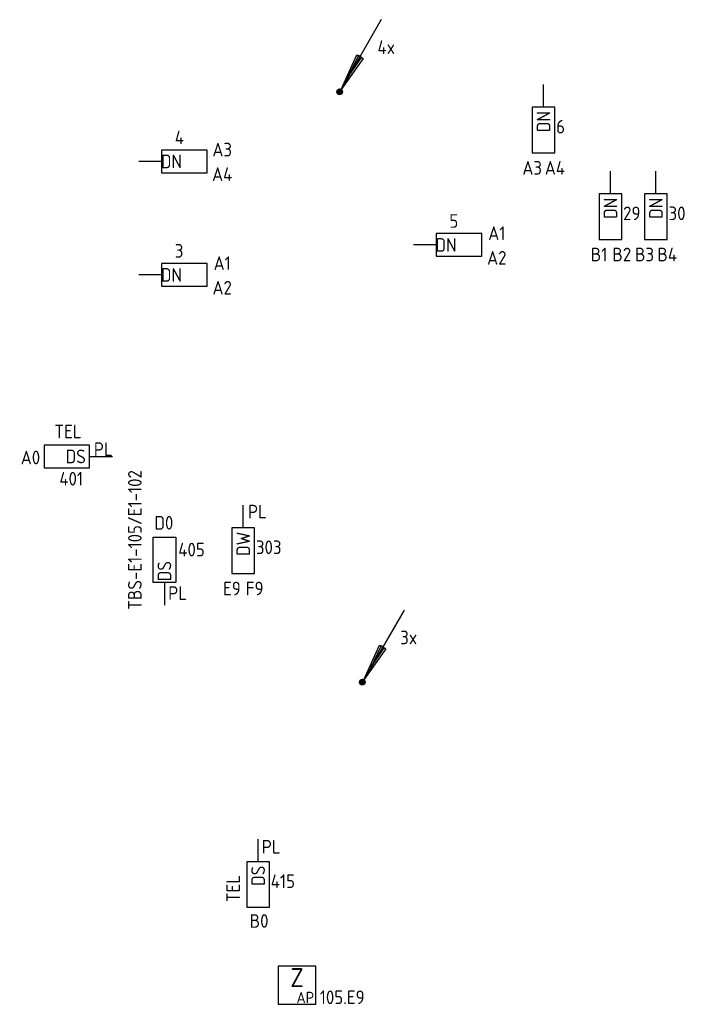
# Model space of a CAD drawing. Header units: millimetres. Extents: x 2288 to 47276, y -13790 to 63657.
# Tile 23 of 26: x 6577 to 15403, y 42543 to 55553. Entities that reach past the tile are written whole.
import ezdxf
from ezdxf.enums import TextEntityAlignment as Align

# ---------------------------------------------------------------- set-up
doc = ezdxf.new("R2010")
doc.units = ezdxf.units.MM
doc.header["$LTSCALE"] = 100
for name, color, linetype in [('EB6416--_ATTRIB', 1, 'Continuous'), ('EB6441--_ATTRIB', 2, 'Continuous'), ('EB6445--_ATTRIB', 2, 'Continuous'), ('EL6416--_WIRELESS-Z', 1, 'Continuous'), ('EL6441--_DATACOM', 3, 'Continuous'), ('EL6445--_Datanet', 3, 'Continuous')]:
    doc.layers.add(name, color=color, linetype=linetype)
doc.styles.add('1_5', font='isocp.shx', dxfattribs={"height": 1.5})
doc.styles.add('1_8', font='ISO.shx', dxfattribs={"height": 1.8})
doc.styles.add('2_5', font='isocp.shx', dxfattribs={"height": 2.5})
doc.styles.add('NORATT', font='isocp.shx')

# ---------------------------------------------------------------- blocks, each defined once
blk = doc.blocks.new('EA600123')
at = {"linetype": 'Continuous'}
for p, q in [((5.5, 9.53), (0.19, 0.32)), ((-0.37, 0.07), (0.37, 0.07)), ((-0.3, 0.23), (0.3, 0.23)), ((-0.37, -0.08), (0.37, -0.08)), ((-0.3, -0.23), (0.3, -0.23))]:
    blk.add_line(p, q, dxfattribs=at)
for points in [[(3.12, 4.4), (0.19, 0.32), (2.25, 4.9)], [(2.47, 4.78), (1.06, 1.84), (2.9, 4.53)]]:
    blk.add_lwpolyline(points, close=True, dxfattribs=at)
blk.add_circle((0, 0), 0.375, dxfattribs=at)
at = {"linetype": 'Continuous', "style": 'NORATT', "flags": 8}
blk.add_attdef('KBTALB', (5, 5), '', height=1.8, dxfattribs=at)
at = {"style": 'NORATT'}
for tag, flags, p in [('CODE', 9, (0, 3)), ('M_CODE', 8, (0, 0))]:
    blk.add_attdef(tag, text='', height=1.8, dxfattribs=dict(at, flags=flags)).set_placement(p, align=Align.MIDDLE_CENTER)
at = {"linetype": 'Continuous', "style": 'NORATT', "flags": 9}
for tag, p in [('PCODE', (1.25, 0)), ('PVERS', (1.25, -2)), ('PDATE', (1.25, -4))]:
    blk.add_attdef(tag, text='', height=1.8, dxfattribs=at).set_placement(p, align=Align.MIDDLE_LEFT)
blk = doc.blocks.new('EA644501')
for p, q in [((-1.5, 6), (-1.5, 0)), ((1.5, 6), (-1.5, 6)), ((1.5, 0), (1.5, 6)), ((-1.5, 0), (1.5, 0))]:
    blk.add_line(p, q)
at = {"color": 2}
blk.add_line((0, 0), (0, -3), dxfattribs=at)
at = {"style": 'NORATT', "flags": 8}
for tag, p in [('NUMMERA', (-1.5, 8)), ('NUMMERB', (1.5, 8))]:
    blk.add_attdef(tag, text='', height=1.8, rotation=90, dxfattribs=at).set_placement(p, align=Align.MIDDLE_CENTER)
blk.add_attdef('CODE', text='', height=1.8, rotation=90, dxfattribs=at).set_placement((0, 0.5), align=Align.MIDDLE_LEFT)
at = {"style": 'NORATT', "flags": 9}
for tag, p in [('VERD', (0, 4)), ('PATCHSTR', (0, 4)), ('PANEEL', (0, 4)), ('NUMMER', (6, 3)), ('TYPE', (0, -2.5)), ('FABR', (0, -2.5)), ('PCODE', (0, -3)), ('PVERS', (0, -3)), ('PDATE', (0, -3))]:
    blk.add_attdef(tag, text='', height=1.8, dxfattribs=at).set_placement(p, align=Align.BOTTOM_LEFT)
at = {"color": 1, "style": 'NORATT', "flags": 9}
blk.add_attdef('HOOGTE', text='', height=1.8, dxfattribs=at).set_placement((-3, 2), align=Align.BOTTOM_LEFT)
at = {"style": 'NORATT', "flags": 9}
for tag, p in [('NUMMERAP', (8, 1.5)), ('NUMMERBP', (8, -1.5))]:
    blk.add_attdef(tag, text='', height=1.8, dxfattribs=at).set_placement(p, align=Align.MIDDLE_CENTER)
blk = doc.blocks.new('Wrls-Zender')
blk.add_lwpolyline([(-2.5, -2.5), (2.5, -2.5), (2.5, 2.5), (-2.5, 2.5)], close=True)
at = {"style": '2_5'}
blk.add_text('Z', height=2.5, dxfattribs=at).set_placement((0, 1), align=Align.MIDDLE_CENTER)
at = {"style": '1_5'}
blk.add_text('AP', height=1.5, dxfattribs=at).set_placement((2.25, -2.38), align=Align.RIGHT)
at = {"style": '1_8', "flags": 8}
blk.add_attdef('ADRES', (3, -2.5), '', height=1.8, dxfattribs=at)
at = {"style": '1_8', "flags": 9}
blk.add_attdef('M_CODE', text='', height=1.8, dxfattribs=at).set_placement((-2.5, -4.5), align=Align.MIDDLE_LEFT)

msp = doc.modelspace()

# ---------------------------------------------------------------- block references
at = {"layer": 'EL6416--_WIRELESS-Z'}
ref = msp.add_blockref('Wrls-Zender', (10238, 42796), dxfattribs=dict(at, xscale=100, yscale=100, zscale=100))
ref.add_attrib('ADRES', '105.E9', (10538, 42546), dxfattribs={"layer": 'EB6416--_ATTRIB', "color": 1, "height": 180, "style": 'NORATT', "flags": 8})
at = {"layer": 'EL6441--_DATACOM'}
ref = msp.add_blockref('EA600123', (10800, 54600), dxfattribs=dict(at, xscale=100, yscale=100, zscale=100))
ref.add_attrib('KBTALB', '4x', (11300, 55100), dxfattribs={"layer": 'EB6441--_ATTRIB', "color": 1, "linetype": 'Continuous', "height": 180, "style": 'NORATT', "flags": 8})
ref = msp.add_blockref('EA600123', (11100, 46800), dxfattribs=dict(at, xscale=100, yscale=100, zscale=100))
ref.add_attrib('KBTALB', '3x', (11600, 47300), dxfattribs={"layer": 'EB6441--_ATTRIB', "color": 1, "linetype": 'Continuous', "height": 180, "style": 'NORATT', "flags": 8})
at = {"layer": 'EL6445--_Datanet'}
ref = msp.add_blockref('EA644501', (13492, 54395), dxfattribs=dict(at, xscale=100, yscale=100, zscale=100, rotation=180))
ref.add_attrib('CODE', 'DN', dxfattribs={"layer": 'EB6445--_ATTRIB', "color": 1, "height": 180, "rotation": 90, "style": 'NORATT', "flags": 8}).set_placement((13492, 54345), align=Align.MIDDLE_RIGHT)
ref.add_attrib('NUMMERA', 'A3', dxfattribs={"layer": 'EB6445--_ATTRIB', "color": 1, "height": 180, "style": 'NORATT', "flags": 8}).set_placement((13342, 53595), align=Align.MIDDLE_CENTER)
ref.add_attrib('NUMMERB', 'A4', dxfattribs={"layer": 'EB6445--_ATTRIB', "color": 1, "height": 180, "style": 'NORATT', "flags": 8}).set_placement((13642, 53595), align=Align.MIDDLE_CENTER)
ref.add_attrib('TYPE', '6', dxfattribs={"layer": 'EB6445--_ATTRIB', "color": 1, "height": 180, "style": 'NORATT', "flags": 8}).set_placement((13658, 53995), align=Align.BOTTOM_LEFT)
ref = msp.add_blockref('EA644501', (8450, 53680), dxfattribs=dict(at, xscale=100, yscale=100, zscale=100, rotation=270))
ref.add_attrib('CODE', 'DN', dxfattribs={"layer": 'EB6445--_ATTRIB', "color": 1, "height": 180, "style": 'NORATT', "flags": 8}).set_placement((8719, 53680), align=Align.MIDDLE_RIGHT)
ref.add_attrib('NUMMERA', 'A3', dxfattribs={"layer": 'EB6445--_ATTRIB', "color": 1, "height": 180, "style": 'NORATT', "flags": 8}).set_placement((9250, 53836), align=Align.MIDDLE_CENTER)
ref.add_attrib('NUMMERB', 'A4', dxfattribs={"layer": 'EB6445--_ATTRIB', "color": 1, "height": 180, "style": 'NORATT', "flags": 8}).set_placement((9250, 53511), align=Align.MIDDLE_CENTER)
ref.add_attrib('TYPE', '4', dxfattribs={"layer": 'EB6445--_ATTRIB', "color": 1, "height": 180, "style": 'NORATT', "flags": 8}).set_placement((8624, 53854), align=Align.BOTTOM_LEFT)
ref = msp.add_blockref('EA644501', (14375, 53250), dxfattribs=dict(at, xscale=100, yscale=100, zscale=100, rotation=180))
ref.add_attrib('CODE', 'DN', dxfattribs={"layer": 'EB6445--_ATTRIB', "color": 1, "height": 180, "rotation": 90, "style": 'NORATT', "flags": 8}).set_placement((14375, 53200), align=Align.MIDDLE_RIGHT)
ref.add_attrib('NUMMERA', 'B1', dxfattribs={"layer": 'EB6445--_ATTRIB', "color": 1, "height": 180, "style": 'NORATT', "flags": 8}).set_placement((14225, 52450), align=Align.MIDDLE_CENTER)
ref.add_attrib('NUMMERB', 'B2', dxfattribs={"layer": 'EB6445--_ATTRIB', "color": 1, "height": 180, "style": 'NORATT', "flags": 8}).set_placement((14525, 52450), align=Align.MIDDLE_CENTER)
ref.add_attrib('TYPE', '29', dxfattribs={"layer": 'EB6445--_ATTRIB', "color": 1, "height": 180, "style": 'NORATT', "flags": 8}).set_placement((14542, 52850), align=Align.BOTTOM_LEFT)
ref = msp.add_blockref('EA644501', (14975, 53250), dxfattribs=dict(at, xscale=100, yscale=100, zscale=100, rotation=180))
ref.add_attrib('CODE', 'DN', dxfattribs={"layer": 'EB6445--_ATTRIB', "color": 1, "height": 180, "rotation": 90, "style": 'NORATT', "flags": 8}).set_placement((14975, 53200), align=Align.MIDDLE_RIGHT)
ref.add_attrib('NUMMERA', 'B3', dxfattribs={"layer": 'EB6445--_ATTRIB', "color": 1, "height": 180, "style": 'NORATT', "flags": 8}).set_placement((14825, 52450), align=Align.MIDDLE_CENTER)
ref.add_attrib('NUMMERB', 'B4', dxfattribs={"layer": 'EB6445--_ATTRIB', "color": 1, "height": 180, "style": 'NORATT', "flags": 8}).set_placement((15125, 52450), align=Align.MIDDLE_CENTER)
ref.add_attrib('TYPE', '30', dxfattribs={"layer": 'EB6445--_ATTRIB', "color": 1, "height": 180, "style": 'NORATT', "flags": 8}).set_placement((15142, 52850), align=Align.BOTTOM_LEFT)
ref = msp.add_blockref('EA644501', (12075, 52576), dxfattribs=dict(at, xscale=100, yscale=100, zscale=100, rotation=270))
ref.add_attrib('CODE', 'DN', dxfattribs={"layer": 'EB6445--_ATTRIB', "color": 1, "height": 180, "style": 'NORATT', "flags": 8}).set_placement((12344, 52576), align=Align.MIDDLE_RIGHT)
ref.add_attrib('NUMMERA', 'A1', dxfattribs={"layer": 'EB6445--_ATTRIB', "color": 1, "height": 180, "style": 'NORATT', "flags": 8}).set_placement((12875, 52732), align=Align.MIDDLE_CENTER)
ref.add_attrib('NUMMERB', 'A2', dxfattribs={"layer": 'EB6445--_ATTRIB', "color": 1, "height": 180, "style": 'NORATT', "flags": 8}).set_placement((12875, 52406), align=Align.MIDDLE_CENTER)
ref.add_attrib('TYPE', '5', dxfattribs={"layer": 'EB6445--_ATTRIB', "color": 1, "height": 180, "style": 'NORATT', "flags": 8}).set_placement((12249, 52749), align=Align.BOTTOM_LEFT)
ref = msp.add_blockref('EA644501', (8450, 52180), dxfattribs=dict(at, xscale=100, yscale=100, zscale=100, rotation=270))
ref.add_attrib('CODE', 'DN', dxfattribs={"layer": 'EB6445--_ATTRIB', "color": 1, "height": 180, "style": 'NORATT', "flags": 8}).set_placement((8719, 52180), align=Align.MIDDLE_RIGHT)
ref.add_attrib('NUMMERA', 'A1', dxfattribs={"layer": 'EB6445--_ATTRIB', "color": 1, "height": 180, "style": 'NORATT', "flags": 8}).set_placement((9250, 52336), align=Align.MIDDLE_CENTER)
ref.add_attrib('NUMMERB', 'A2', dxfattribs={"layer": 'EB6445--_ATTRIB', "color": 1, "height": 180, "style": 'NORATT', "flags": 8}).set_placement((9250, 52011), align=Align.MIDDLE_CENTER)
ref.add_attrib('TYPE', '3', dxfattribs={"layer": 'EB6445--_ATTRIB', "color": 1, "height": 180, "style": 'NORATT', "flags": 8}).set_placement((8624, 52354), align=Align.BOTTOM_LEFT)
ref = msp.add_blockref('EA644501', (7500, 49782), dxfattribs=dict(at, xscale=100, yscale=100, zscale=100, rotation=89.99999999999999))
ref.add_attrib('CODE', 'DS', dxfattribs={"layer": 'EB6445--_ATTRIB', "color": 1, "height": 180, "style": 'NORATT', "flags": 8}).set_placement((7450, 49782), align=Align.MIDDLE_RIGHT)
ref.add_attrib('NUMMERA', 'A0', dxfattribs={"layer": 'EB6445--_ATTRIB', "color": 1, "height": 180, "style": 'NORATT', "flags": 8}).set_placement((6719, 49768), align=Align.MIDDLE_CENTER)
ref.add_attrib('HOOGTE', 'PL', dxfattribs={"layer": 'EB6445--_ATTRIB', "color": 1, "height": 180, "style": 'NORATT', "flags": 8}).set_placement((7556, 49733), align=Align.BOTTOM_LEFT)
ref.add_attrib('FABR', 'TEL', dxfattribs={"layer": 'EB6445--_ATTRIB', "color": 1, "height": 180, "style": 'NORATT', "flags": 8}).set_placement((7035, 49968), align=Align.BOTTOM_LEFT)
ref.add_attrib('TYPE', '401', dxfattribs={"layer": 'EB6445--_ATTRIB', "color": 1, "height": 180, "style": 'NORATT', "flags": 8}).set_placement((7100, 49343), align=Align.BOTTOM_LEFT)
ref = msp.add_blockref('EA644501', (8487, 48116), dxfattribs=dict(at, xscale=-100, yscale=100, zscale=100))
ref.add_attrib('CODE', 'DS', dxfattribs={"layer": 'EB6445--_ATTRIB', "color": 1, "height": 180, "rotation": 90, "style": 'NORATT', "flags": 8}).set_placement((8487, 48400), align=Align.MIDDLE_RIGHT)
ref.add_attrib('NUMMERA', 'D0', dxfattribs={"layer": 'EB6445--_ATTRIB', "color": 1, "height": 180, "style": 'NORATT', "flags": 8}).set_placement((8480, 48905), align=Align.MIDDLE_CENTER)
ref.add_attrib('PATCHSTR', 'TBS-E1-105/E1-102', dxfattribs={"layer": 'EB6445--_ATTRIB', "color": 1, "height": 180, "rotation": 90, "style": 'NORATT', "flags": 8}).set_placement((8241, 47756), align=Align.BOTTOM_LEFT)
ref.add_attrib('HOOGTE', 'PL', dxfattribs={"layer": 'EB6445--_ATTRIB', "color": 1, "height": 180, "style": 'NORATT', "flags": 8}).set_placement((8537, 47833), align=Align.BOTTOM_LEFT)
ref.add_attrib('TYPE', '405', dxfattribs={"layer": 'EB6445--_ATTRIB', "color": 1, "height": 180, "style": 'NORATT', "flags": 8}).set_placement((8670, 48407), align=Align.BOTTOM_LEFT)
ref = msp.add_blockref('EA644501', (9528, 48837), dxfattribs=dict(at, xscale=100, yscale=100, zscale=100, rotation=180))
ref.add_attrib('CODE', 'DW', dxfattribs={"layer": 'EB6445--_ATTRIB', "color": 1, "height": 180, "rotation": 90, "style": 'NORATT', "flags": 8}).set_placement((9528, 48787), align=Align.MIDDLE_RIGHT)
ref.add_attrib('NUMMERA', 'E9', dxfattribs={"layer": 'EB6445--_ATTRIB', "color": 1, "height": 180, "style": 'NORATT', "flags": 8}).set_placement((9378, 48037), align=Align.MIDDLE_CENTER)
ref.add_attrib('NUMMERB', 'F9', dxfattribs={"layer": 'EB6445--_ATTRIB', "color": 1, "height": 180, "style": 'NORATT', "flags": 8}).set_placement((9678, 48037), align=Align.MIDDLE_CENTER)
ref.add_attrib('HOOGTE', 'PL', dxfattribs={"layer": 'EB6445--_ATTRIB', "color": 1, "height": 180, "style": 'NORATT', "flags": 8}).set_placement((9590, 48909), align=Align.BOTTOM_LEFT)
ref.add_attrib('TYPE', '303', dxfattribs={"layer": 'EB6445--_ATTRIB', "color": 1, "height": 180, "style": 'NORATT', "flags": 8}).set_placement((9695, 48438), align=Align.BOTTOM_LEFT)
ref = msp.add_blockref('EA644501', (9724, 44425), dxfattribs=dict(at, xscale=100, yscale=100, zscale=100, rotation=180))
ref.add_attrib('CODE', 'DS', dxfattribs={"layer": 'EB6445--_ATTRIB', "color": 1, "height": 180, "rotation": 90, "style": 'NORATT', "flags": 8}).set_placement((9724, 44375), align=Align.MIDDLE_RIGHT)
ref.add_attrib('NUMMERA', 'B0', dxfattribs={"layer": 'EB6445--_ATTRIB', "color": 1, "height": 180, "style": 'NORATT', "flags": 8}).set_placement((9737, 43644), align=Align.MIDDLE_CENTER)
ref.add_attrib('PATCHSTR', 'TEL', dxfattribs={"layer": 'EB6445--_ATTRIB', "color": 1, "height": 180, "rotation": 90, "style": 'NORATT', "flags": 8}).set_placement((9538, 43893), align=Align.BOTTOM_LEFT)
ref.add_attrib('HOOGTE', 'PL', dxfattribs={"layer": 'EB6445--_ATTRIB', "color": 1, "height": 180, "style": 'NORATT', "flags": 8}).set_placement((9772, 44481), align=Align.BOTTOM_LEFT)
ref.add_attrib('TYPE', '415', dxfattribs={"layer": 'EB6445--_ATTRIB', "color": 1, "height": 180, "style": 'NORATT', "flags": 8}).set_placement((9891, 44025), align=Align.BOTTOM_LEFT)

doc.saveas('drawing.dxf')
